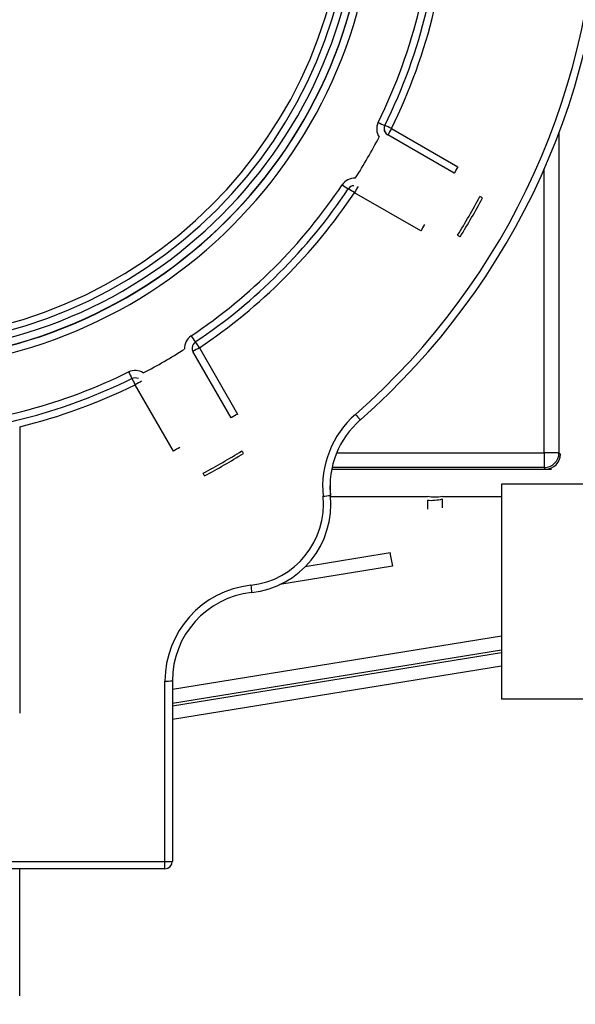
# Model space of a CAD drawing. Header units: inches. Extents: x 113 to 184, y 91 to 194.
# Tile 6 of 20: x 151 to 160, y 91 to 108. Entities that reach past the tile are written whole.
import ezdxf

# ---------------------------------------------------------------- set-up
doc = ezdxf.new("R2010")
doc.units = ezdxf.units.IN
doc.header["$MEASUREMENT"] = 0
doc.layers.add('N0', color=255, linetype='Continuous')

msp = doc.modelspace()

# ---------------------------------------------------------------- linework, layer by layer
at = {"layer": 'N0', "color": 255}
for p, q in [((157.013, 105.967), (158.136, 105.319)), ((159.849, 105.892), (159.849, 100.476)), ((156.95, 105.857), (156.95, 105.852)), ((158.073, 105.209), (156.95, 105.857)), ((159.598, 100.476), (159.598, 105.277)), ((157.508, 104.232), (156.386, 104.88)), ((153.76, 102.254), (154.408, 101.132)), ((153.651, 102.19), (153.651, 102.186)), ((154.299, 101.068), (153.651, 102.19)), ((153.321, 100.504), (152.673, 101.627)), ((150.717, 100.916), (150.717, 96.065)), ((156.087, 100.476), (159.598, 100.476)), ((159.598, 100.476), (159.598, 100.225)), ((159.849, 100.476), (159.598, 100.476)), ((159.849, 100.476), (159.874, 100.45)), ((159.598, 100.225), (156.008, 100.225)), ((159.623, 100.199), (159.598, 100.225)), ((156.002, 100.196), (159.72, 100.196)), ((155.98, 99.767), (155.973, 99.914)), ((165.397, 99.945), (158.876, 99.945)), ((158.876, 99.945), (158.876, 96.306)), ((155.98, 99.767), (155.98, 99.754)), ((155.982, 99.738), (157.624, 99.738)), ((157.874, 99.738), (158.876, 99.738)), ((155.987, 99.606), (155.987, 99.619)), ((157.621, 99.673), (157.621, 99.523)), ((157.872, 99.694), (157.872, 99.544)), ((156.989, 98.779), (155.55, 98.546)), ((157.029, 98.554), (155.123, 98.244)), ((158.876, 97.373), (153.302, 96.466)), ((153.302, 96.235), (158.876, 97.141)), ((153.302, 96.19), (158.876, 97.096)), ((158.876, 96.864), (153.302, 95.958)), ((153.176, 93.556), (153.176, 96.611)), ((153.302, 96.612), (153.302, 93.557)), ((167.534, 96.306), (158.876, 96.306)), ((150.211, 93.556), (153.176, 93.556)), ((153.176, 93.431), (153.176, 93.556)), ((153.176, 93.431), (150.211, 93.431)), ((150.717, 91.279), (150.717, 93.431))]:
    msp.add_line(p, q, dxfattribs=at)
for points in [[(160.117, 106.708, 2.052268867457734e-289, 2.052268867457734e-289, 0.999998), (160.118, 106.171, 2.052268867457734e-289, 2.052268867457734e-289, 0.000055), (160.119, 105.396, 2.052268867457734e-289, 2.052268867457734e-289, 0.000014), (160.12, 104.481, 2.052268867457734e-289, 2.052268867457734e-289, 0.000008), (160.121, 103.671, 2.052268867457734e-289, 2.052268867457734e-289, 0.00002), (160.122, 102.83, 2.052268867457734e-289, 2.052268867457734e-289, 0.000049), (160.123, 101.931, 2.052268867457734e-289, 2.052268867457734e-289, 0.000031), (160.124, 101.177, 2.052268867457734e-289, 2.052268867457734e-289, 0.000054), (160.125, 100.403, 2.052268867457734e-289, 2.052268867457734e-289, 0)], [(156.824, 105.845, 2.052268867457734e-289, 2.052268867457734e-289, 0.010091), (156.836, 105.852, 2.052268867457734e-289, 2.052268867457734e-289, 0.004714), (156.848, 105.858, 2.052268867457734e-289, 2.052268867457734e-289, 0.014798), (156.862, 105.867, 2.052268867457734e-289, 2.052268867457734e-289, 0.013129), (156.874, 105.875, 2.052268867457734e-289, 2.052268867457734e-289, 0.015224), (156.886, 105.884, 2.052268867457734e-289, 2.052268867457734e-289, 0.036489), (156.897, 105.894, 2.052268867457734e-289, 2.052268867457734e-289, -0.552006), (156.9, 105.905, 2.052268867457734e-289, 2.052268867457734e-289, 0)], [(156.9, 105.905, 2.052268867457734e-289, 2.052268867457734e-289, 0.968268), (156.903, 105.9, 2.052268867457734e-289, 2.052268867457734e-289, 0.026762), (156.909, 105.889, 2.052268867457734e-289, 2.052268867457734e-289, 0.026479), (156.915, 105.88, 2.052268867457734e-289, 2.052268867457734e-289, 0.037195), (156.922, 105.871, 2.052268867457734e-289, 2.052268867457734e-289, 0.048235), (156.932, 105.863, 2.052268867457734e-289, 2.052268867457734e-289, 0.018245), (156.941, 105.858, 2.052268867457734e-289, 2.052268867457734e-289, 0.803649), (156.95, 105.852, 2.052268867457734e-289, 2.052268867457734e-289, 0)], [(159.874, 100.45, 2.052268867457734e-289, 2.052268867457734e-289, -0.000035), (159.873, 101.135, 2.052268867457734e-289, 2.052268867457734e-289, -0.000008), (159.872, 101.727, 2.052268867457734e-289, 2.052268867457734e-289, -0.000033), (159.871, 102.518, 2.052268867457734e-289, 2.052268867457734e-289, -0.000024), (159.87, 103.218, 2.052268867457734e-289, 2.052268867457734e-289, -0.000021), (159.869, 103.925, 2.052268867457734e-289, 2.052268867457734e-289, -0.000034), (159.869, 104.671, 2.052268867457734e-289, 2.052268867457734e-289, -0.000029), (159.868, 105.339, 2.052268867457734e-289, 2.052268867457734e-289, -0.999728), (159.867, 105.957, 2.052268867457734e-289, 2.052268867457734e-289, 0)], [(156.824, 105.845, 2.052268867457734e-289, 2.052268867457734e-289, 0.038875), (156.821, 105.842, 2.052268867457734e-289, 2.052268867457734e-289, -0.011868), (156.817, 105.84, 2.052268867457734e-289, 2.052268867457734e-289, 0.038501), (156.813, 105.837, 2.052268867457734e-289, 2.052268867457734e-289, 0.070506), (156.809, 105.834, 2.052268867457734e-289, 2.052268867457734e-289, 0.039721), (156.807, 105.83, 2.052268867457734e-289, 2.052268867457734e-289, -0.002558), (156.805, 105.826, 2.052268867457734e-289, 2.052268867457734e-289, 0.08203), (156.803, 105.822, 2.052268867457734e-289, 2.052268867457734e-289, 0)], [(156.932, 105.719, 2.052268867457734e-289, 2.052268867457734e-289, -0.837654), (156.908, 105.734, 2.052268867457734e-289, 2.052268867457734e-289, -0.036202), (156.887, 105.748, 2.052268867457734e-289, 2.052268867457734e-289, -0.039086), (156.871, 105.762, 2.052268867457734e-289, 2.052268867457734e-289, -0.025566), (156.858, 105.778, 2.052268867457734e-289, 2.052268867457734e-289, -0.023786), (156.847, 105.793, 2.052268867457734e-289, 2.052268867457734e-289, -0.042268), (156.834, 105.819, 2.052268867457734e-289, 2.052268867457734e-289, -0.948432), (156.824, 105.845, 2.052268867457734e-289, 2.052268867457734e-289, 0)], [(156.932, 105.719, 2.052268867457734e-289, 2.052268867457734e-289, 0), (156.943, 105.741, 2.052268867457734e-289, 2.052268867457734e-289, 0), (156.952, 105.762, 2.052268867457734e-289, 2.052268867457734e-289, 0), (156.959, 105.783, 2.052268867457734e-289, 2.052268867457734e-289, 0), (156.963, 105.803, 2.052268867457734e-289, 2.052268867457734e-289, 0), (156.964, 105.82, 2.052268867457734e-289, 2.052268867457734e-289, 0), (156.962, 105.834, 2.052268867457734e-289, 2.052268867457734e-289, 0), (156.957, 105.845, 2.052268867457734e-289, 2.052268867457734e-289, 0), (156.95, 105.852, 2.052268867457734e-289, 2.052268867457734e-289, 0)], [(158.51, 104.815, 2.052268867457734e-289, 2.052268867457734e-289, -0.999998), (158.363, 104.899, 2.052268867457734e-289, 2.052268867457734e-289, -0.000002), (158.103, 105.048, 2.052268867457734e-289, 2.052268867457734e-289, -0.000002), (157.878, 105.177, 2.052268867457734e-289, 2.052268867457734e-289, -0.000005), (157.634, 105.317, 2.052268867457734e-289, 2.052268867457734e-289, -0.000006), (157.373, 105.466, 2.052268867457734e-289, 2.052268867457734e-289, -0.000002), (157.157, 105.59, 2.052268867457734e-289, 2.052268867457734e-289, -0.000043), (156.932, 105.719, 2.052268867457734e-289, 2.052268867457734e-289, 0)], [(156.95, 105.852, 2.052268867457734e-289, 2.052268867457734e-289, 0), (157.095, 105.769, 2.052268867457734e-289, 2.052268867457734e-289, 0), (157.265, 105.672, 2.052268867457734e-289, 2.052268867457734e-289, 0), (157.435, 105.574, 2.052268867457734e-289, 2.052268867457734e-289, 0), (157.588, 105.487, 2.052268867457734e-289, 2.052268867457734e-289, 0), (157.758, 105.389, 2.052268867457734e-289, 2.052268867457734e-289, 0), (157.928, 105.292, 2.052268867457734e-289, 2.052268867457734e-289, 0), (158.073, 105.209, 2.052268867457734e-289, 2.052268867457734e-289, 0)], [(158.51, 104.815, 2.052268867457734e-289, 2.052268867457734e-289, 0.423091), (158.503, 104.868, 2.052268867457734e-289, 2.052268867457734e-289, 0.056989), (158.456, 104.931, 2.052268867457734e-289, 2.052268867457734e-289, 0.035156), (158.392, 104.992, 2.052268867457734e-289, 2.052268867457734e-289, 0.011821), (158.313, 105.054, 2.052268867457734e-289, 2.052268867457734e-289, 0.01283), (158.233, 105.112, 2.052268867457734e-289, 2.052268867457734e-289, 0.020906), (158.149, 105.164, 2.052268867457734e-289, 2.052268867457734e-289, 0.002995), (158.073, 105.209, 2.052268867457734e-289, 2.052268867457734e-289, 0)], [(158.136, 105.319, 2.052268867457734e-289, 2.052268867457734e-289, -0.022345), (158.224, 105.266, 2.052268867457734e-289, 2.052268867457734e-289, -0.040817), (158.325, 105.196, 2.052268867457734e-289, 2.052268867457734e-289, -0.025976), (158.409, 105.119, 2.052268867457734e-289, 2.052268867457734e-289, -0.027814), (158.485, 105.034, 2.052268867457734e-289, 2.052268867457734e-289, -0.060186), (158.548, 104.934, 2.052268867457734e-289, 2.052268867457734e-289, -0.10269), (158.571, 104.846, 2.052268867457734e-289, 2.052268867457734e-289, -0.064184), (158.554, 104.791, 2.052268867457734e-289, 2.052268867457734e-289, 0)], [(156.377, 104.999, 2.052268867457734e-289, 2.052268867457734e-289, -0.527705), (156.384, 105.007, 2.052268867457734e-289, 2.052268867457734e-289, 0.035719), (156.388, 105.021, 2.052268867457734e-289, 2.052268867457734e-289, 0.014805), (156.389, 105.036, 2.052268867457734e-289, 2.052268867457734e-289, 0.012807), (156.39, 105.05, 2.052268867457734e-289, 2.052268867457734e-289, 0.013931), (156.391, 105.066, 2.052268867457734e-289, 2.052268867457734e-289, 0.004199), (156.39, 105.079, 2.052268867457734e-289, 2.052268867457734e-289, 0.009501), (156.39, 105.094, 2.052268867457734e-289, 2.052268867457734e-289, 0)], [(156.399, 105.123, 2.052268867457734e-289, 2.052268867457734e-289, 0.037108), (156.397, 105.12, 2.052268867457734e-289, 2.052268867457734e-289, -0.013987), (156.395, 105.116, 2.052268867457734e-289, 2.052268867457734e-289, 0.03429), (156.392, 105.112, 2.052268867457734e-289, 2.052268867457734e-289, 0.07061), (156.391, 105.107, 2.052268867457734e-289, 2.052268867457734e-289, 0.0454), (156.39, 105.102, 2.052268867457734e-289, 2.052268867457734e-289, 0.000428), (156.39, 105.098, 2.052268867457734e-289, 2.052268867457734e-289, 0.095525), (156.39, 105.094, 2.052268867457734e-289, 2.052268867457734e-289, 0)], [(156.39, 105.094, 2.052268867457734e-289, 2.052268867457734e-289, -0.103119), (156.421, 105.096, 2.052268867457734e-289, 2.052268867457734e-289, -0.012433), (156.441, 105.1, 2.052268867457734e-289, 2.052268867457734e-289, -0.045383), (156.465, 105.101, 2.052268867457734e-289, 2.052268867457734e-289, -0.071859), (156.488, 105.096, 2.052268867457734e-289, 2.052268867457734e-289, -0.041792), (156.508, 105.087, 2.052268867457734e-289, 2.052268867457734e-289, -0.007902), (156.524, 105.077, 2.052268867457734e-289, 2.052268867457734e-289, -0.022399), (156.554, 105.064, 2.052268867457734e-289, 2.052268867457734e-289, 0)], [(156.448, 104.983, 2.052268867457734e-289, 2.052268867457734e-289, 0), (156.458, 104.98, 2.052268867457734e-289, 2.052268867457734e-289, 0), (156.469, 104.981, 2.052268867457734e-289, 2.052268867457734e-289, 0), (156.483, 104.986, 2.052268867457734e-289, 2.052268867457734e-289, 0), (156.497, 104.996, 2.052268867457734e-289, 2.052268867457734e-289, 0), (156.512, 105.009, 2.052268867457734e-289, 2.052268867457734e-289, 0), (156.526, 105.025, 2.052268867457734e-289, 2.052268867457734e-289, 0), (156.541, 105.043, 2.052268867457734e-289, 2.052268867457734e-289, 0), (156.554, 105.064, 2.052268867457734e-289, 2.052268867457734e-289, 0)], [(156.554, 105.064, 2.052268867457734e-289, 2.052268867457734e-289, -0.999998), (156.706, 104.976, 2.052268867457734e-289, 2.052268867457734e-289, -0.000002), (156.966, 104.827, 2.052268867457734e-289, 2.052268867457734e-289, -0.000002), (157.19, 104.699, 2.052268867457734e-289, 2.052268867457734e-289, -0.000004), (157.432, 104.561, 2.052268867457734e-289, 2.052268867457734e-289, -0.000005), (157.692, 104.411, 2.052268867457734e-289, 2.052268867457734e-289, -0.000002), (157.91, 104.287, 2.052268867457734e-289, 2.052268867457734e-289, -0.000278), (158.132, 104.16, 2.052268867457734e-289, 2.052268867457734e-289, 0)], [(156.448, 104.983, 2.052268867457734e-289, 2.052268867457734e-289, 0.028176), (156.44, 104.986, 2.052268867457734e-289, 2.052268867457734e-289, -0.025195), (156.43, 104.992, 2.052268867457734e-289, 2.052268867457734e-289, 0.036292), (156.42, 104.997, 2.052268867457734e-289, 2.052268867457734e-289, 0.071846), (156.408, 105, 2.052268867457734e-289, 2.052268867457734e-289, 0.041902), (156.397, 105, 2.052268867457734e-289, 2.052268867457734e-289, 0.007611), (156.387, 104.999, 2.052268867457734e-289, 2.052268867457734e-289, 0.763268), (156.377, 104.999, 2.052268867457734e-289, 2.052268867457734e-289, 0)], [(157.571, 104.34, 2.052268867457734e-289, 2.052268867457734e-289, 0), (157.427, 104.422, 2.052268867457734e-289, 2.052268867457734e-289, 0), (157.256, 104.52, 2.052268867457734e-289, 2.052268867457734e-289, 0), (157.086, 104.617, 2.052268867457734e-289, 2.052268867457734e-289, 0), (156.933, 104.705, 2.052268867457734e-289, 2.052268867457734e-289, 0), (156.763, 104.802, 2.052268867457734e-289, 2.052268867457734e-289, 0), (156.593, 104.9, 2.052268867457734e-289, 2.052268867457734e-289, 0), (156.448, 104.983, 2.052268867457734e-289, 2.052268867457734e-289, 0)], [(158.175, 104.133, 2.052268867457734e-289, 2.052268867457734e-289, 0.811945), (158.13, 104.09, 2.052268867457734e-289, 2.052268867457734e-289, -0.10154), (158.032, 104.064, 2.052268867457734e-289, 2.052268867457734e-289, -0.050507), (157.937, 104.07, 2.052268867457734e-289, 2.052268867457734e-289, -0.026524), (157.825, 104.092, 2.052268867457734e-289, 2.052268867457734e-289, -0.026478), (157.717, 104.126, 2.052268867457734e-289, 2.052268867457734e-289, -0.039534), (157.606, 104.178, 2.052268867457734e-289, 2.052268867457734e-289, -0.021434), (157.508, 104.232, 2.052268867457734e-289, 2.052268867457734e-289, 0)], [(157.571, 104.34, 2.052268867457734e-289, 2.052268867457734e-289, 0.01105), (157.646, 104.297, 2.052268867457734e-289, 2.052268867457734e-289, 0.017735), (157.733, 104.251, 2.052268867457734e-289, 2.052268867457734e-289, 0.015377), (157.818, 104.213, 2.052268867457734e-289, 2.052268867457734e-289, 0.014573), (157.909, 104.178, 2.052268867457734e-289, 2.052268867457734e-289, 0.017214), (157.995, 104.151, 2.052268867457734e-289, 2.052268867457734e-289, 0.06274), (158.067, 104.14, 2.052268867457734e-289, 2.052268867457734e-289, 0.19799), (158.132, 104.16, 2.052268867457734e-289, 2.052268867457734e-289, 0)], [(153.539, 102.242, 2.052268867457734e-289, 2.052268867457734e-289, 0.038885), (153.535, 102.242, 2.052268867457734e-289, 2.052268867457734e-289, -0.011831), (153.53, 102.242, 2.052268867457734e-289, 2.052268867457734e-289, 0.038566), (153.525, 102.241, 2.052268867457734e-289, 2.052268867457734e-289, 0.070469), (153.52, 102.24, 2.052268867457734e-289, 2.052268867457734e-289, 0.039615), (153.516, 102.238, 2.052268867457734e-289, 2.052268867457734e-289, -0.002598), (153.513, 102.235, 2.052268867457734e-289, 2.052268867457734e-289, 0.08187), (153.509, 102.233, 2.052268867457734e-289, 2.052268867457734e-289, 0)], [(153.569, 102.079, 2.052268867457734e-289, 2.052268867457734e-289, -0.838587), (153.555, 102.105, 2.052268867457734e-289, 2.052268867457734e-289, -0.045723), (153.543, 102.132, 2.052268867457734e-289, 2.052268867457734e-289, -0.036532), (153.537, 102.153, 2.052268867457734e-289, 2.052268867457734e-289, -0.026367), (153.534, 102.174, 2.052268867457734e-289, 2.052268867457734e-289, -0.028847), (153.533, 102.195, 2.052268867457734e-289, 2.052268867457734e-289, -0.034509), (153.535, 102.22, 2.052268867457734e-289, 2.052268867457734e-289, -0.937592), (153.539, 102.242, 2.052268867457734e-289, 2.052268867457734e-289, 0)], [(153.634, 102.257, 2.052268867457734e-289, 2.052268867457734e-289, 0.549986), (153.627, 102.249, 2.052268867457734e-289, 2.052268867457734e-289, -0.03712), (153.612, 102.245, 2.052268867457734e-289, 2.052268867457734e-289, -0.015718), (153.597, 102.243, 2.052268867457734e-289, 2.052268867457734e-289, -0.013347), (153.582, 102.242, 2.052268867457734e-289, 2.052268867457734e-289, -0.014816), (153.566, 102.242, 2.052268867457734e-289, 2.052268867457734e-289, -0.004671), (153.553, 102.242, 2.052268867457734e-289, 2.052268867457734e-289, -0.01), (153.539, 102.242, 2.052268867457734e-289, 2.052268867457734e-289, 0)], [(153.634, 102.257, 2.052268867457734e-289, 2.052268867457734e-289, 0.968305), (153.634, 102.25, 2.052268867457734e-289, 2.052268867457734e-289, 0.026639), (153.633, 102.238, 2.052268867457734e-289, 2.052268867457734e-289, 0.026475), (153.634, 102.227, 2.052268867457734e-289, 2.052268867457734e-289, 0.037169), (153.636, 102.216, 2.052268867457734e-289, 2.052268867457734e-289, 0.048353), (153.641, 102.204, 2.052268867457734e-289, 2.052268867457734e-289, 0.018352), (153.646, 102.195, 2.052268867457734e-289, 2.052268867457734e-289, 0.80338), (153.651, 102.186, 2.052268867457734e-289, 2.052268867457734e-289, 0)], [(153.569, 102.079, 2.052268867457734e-289, 2.052268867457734e-289, 0), (153.589, 102.092, 2.052268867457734e-289, 2.052268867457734e-289, 0), (153.608, 102.107, 2.052268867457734e-289, 2.052268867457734e-289, 0), (153.624, 102.121, 2.052268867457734e-289, 2.052268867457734e-289, 0), (153.637, 102.136, 2.052268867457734e-289, 2.052268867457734e-289, 0), (153.647, 102.151, 2.052268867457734e-289, 2.052268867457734e-289, 0), (153.652, 102.164, 2.052268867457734e-289, 2.052268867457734e-289, 0), (153.654, 102.176, 2.052268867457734e-289, 2.052268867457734e-289, 0), (153.651, 102.186, 2.052268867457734e-289, 2.052268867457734e-289, 0)], [(154.48, 100.508, 2.052268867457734e-289, 2.052268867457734e-289, -0.999998), (154.395, 100.654, 2.052268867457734e-289, 2.052268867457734e-289, -0.000001), (154.245, 100.913, 2.052268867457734e-289, 2.052268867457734e-289, -0.000002), (154.115, 101.137, 2.052268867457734e-289, 2.052268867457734e-289, -0.000005), (153.974, 101.38, 2.052268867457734e-289, 2.052268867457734e-289, -0.000006), (153.824, 101.64, 2.052268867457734e-289, 2.052268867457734e-289, -0.000002), (153.699, 101.855, 2.052268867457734e-289, 2.052268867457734e-289, -0.000044), (153.569, 102.079, 2.052268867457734e-289, 2.052268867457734e-289, 0)], [(153.651, 102.186, 2.052268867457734e-289, 2.052268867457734e-289, 0), (153.734, 102.042, 2.052268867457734e-289, 2.052268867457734e-289, 0), (153.833, 101.872, 2.052268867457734e-289, 2.052268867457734e-289, 0), (153.931, 101.703, 2.052268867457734e-289, 2.052268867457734e-289, 0), (154.019, 101.55, 2.052268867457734e-289, 2.052268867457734e-289, 0), (154.117, 101.381, 2.052268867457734e-289, 2.052268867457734e-289, 0), (154.216, 101.212, 2.052268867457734e-289, 2.052268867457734e-289, 0), (154.299, 101.068, 2.052268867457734e-289, 2.052268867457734e-289, 0)], [(152.787, 101.808, 2.052268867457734e-289, 2.052268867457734e-289, -0.009847), (152.78, 101.796, 2.052268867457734e-289, 2.052268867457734e-289, -0.004388), (152.774, 101.784, 2.052268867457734e-289, 2.052268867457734e-289, -0.014377), (152.766, 101.771, 2.052268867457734e-289, 2.052268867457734e-289, -0.013135), (152.757, 101.759, 2.052268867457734e-289, 2.052268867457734e-289, -0.015261), (152.749, 101.747, 2.052268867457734e-289, 2.052268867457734e-289, -0.036781), (152.738, 101.736, 2.052268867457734e-289, 2.052268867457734e-289, 0.527597), (152.728, 101.733, 2.052268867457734e-289, 2.052268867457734e-289, 0)], [(152.782, 101.684, 2.052268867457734e-289, 2.052268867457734e-289, 0.028269), (152.776, 101.691, 2.052268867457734e-289, 2.052268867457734e-289, -0.025281), (152.77, 101.701, 2.052268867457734e-289, 2.052268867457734e-289, 0.036391), (152.764, 101.71, 2.052268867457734e-289, 2.052268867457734e-289, 0.072122), (152.756, 101.718, 2.052268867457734e-289, 2.052268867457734e-289, 0.042084), (152.746, 101.724, 2.052268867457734e-289, 2.052268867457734e-289, 0.007646), (152.737, 101.728, 2.052268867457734e-289, 2.052268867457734e-289, 0.76238), (152.728, 101.733, 2.052268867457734e-289, 2.052268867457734e-289, 0)], [(152.81, 101.829, 2.052268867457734e-289, 2.052268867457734e-289, 0.037064), (152.807, 101.827, 2.052268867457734e-289, 2.052268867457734e-289, -0.013959), (152.802, 101.825, 2.052268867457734e-289, 2.052268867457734e-289, 0.034265), (152.798, 101.823, 2.052268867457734e-289, 2.052268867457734e-289, 0.0705), (152.795, 101.82, 2.052268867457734e-289, 2.052268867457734e-289, 0.045295), (152.792, 101.816, 2.052268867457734e-289, 2.052268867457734e-289, 0.000411), (152.79, 101.812, 2.052268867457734e-289, 2.052268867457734e-289, 0.095388), (152.787, 101.808, 2.052268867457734e-289, 2.052268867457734e-289, 0)], [(152.787, 101.808, 2.052268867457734e-289, 2.052268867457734e-289, -0.103095), (152.815, 101.795, 2.052268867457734e-289, 2.052268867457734e-289, -0.012718), (152.835, 101.788, 2.052268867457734e-289, 2.052268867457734e-289, -0.044773), (152.855, 101.778, 2.052268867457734e-289, 2.052268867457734e-289, -0.071557), (152.873, 101.762, 2.052268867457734e-289, 2.052268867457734e-289, -0.042315), (152.885, 101.744, 2.052268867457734e-289, 2.052268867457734e-289, -0.008782), (152.895, 101.728, 2.052268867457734e-289, 2.052268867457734e-289, -0.0221), (152.914, 101.701, 2.052268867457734e-289, 2.052268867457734e-289, 0)], [(152.914, 101.701, 2.052268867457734e-289, 2.052268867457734e-289, -0.999997), (153.002, 101.549, 2.052268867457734e-289, 2.052268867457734e-289, -0.000002), (153.152, 101.29, 2.052268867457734e-289, 2.052268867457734e-289, -0.000003), (153.281, 101.068, 2.052268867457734e-289, 2.052268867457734e-289, -0.000004), (153.421, 100.826, 2.052268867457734e-289, 2.052268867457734e-289, -0.000005), (153.571, 100.567, 2.052268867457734e-289, 2.052268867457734e-289, -0.000002), (153.697, 100.351, 2.052268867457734e-289, 2.052268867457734e-289, -0.00026), (153.825, 100.13, 2.052268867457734e-289, 2.052268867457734e-289, 0)], [(152.782, 101.684, 2.052268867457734e-289, 2.052268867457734e-289, 0), (152.788, 101.676, 2.052268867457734e-289, 2.052268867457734e-289, 0), (152.799, 101.671, 2.052268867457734e-289, 2.052268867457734e-289, 0), (152.813, 101.669, 2.052268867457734e-289, 2.052268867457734e-289, 0), (152.83, 101.67, 2.052268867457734e-289, 2.052268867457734e-289, 0), (152.85, 101.674, 2.052268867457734e-289, 2.052268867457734e-289, 0), (152.871, 101.681, 2.052268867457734e-289, 2.052268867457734e-289, 0), (152.892, 101.69, 2.052268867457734e-289, 2.052268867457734e-289, 0), (152.914, 101.701, 2.052268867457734e-289, 2.052268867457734e-289, 0)], [(153.43, 100.566, 2.052268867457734e-289, 2.052268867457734e-289, 0), (153.346, 100.71, 2.052268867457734e-289, 2.052268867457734e-289, 0), (153.248, 100.879, 2.052268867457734e-289, 2.052268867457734e-289, 0), (153.15, 101.048, 2.052268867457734e-289, 2.052268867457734e-289, 0), (153.061, 101.201, 2.052268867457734e-289, 2.052268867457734e-289, 0), (152.963, 101.37, 2.052268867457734e-289, 2.052268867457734e-289, 0), (152.865, 101.54, 2.052268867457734e-289, 2.052268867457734e-289, 0), (152.782, 101.684, 2.052268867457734e-289, 2.052268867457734e-289, 0)], [(154.48, 100.508, 2.052268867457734e-289, 2.052268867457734e-289, 0.406574), (154.5, 100.551, 2.052268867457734e-289, 2.052268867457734e-289, 0.062605), (154.495, 100.62, 2.052268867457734e-289, 2.052268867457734e-289, 0.040492), (154.471, 100.708, 2.052268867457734e-289, 2.052268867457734e-289, 0.013902), (154.433, 100.804, 2.052268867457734e-289, 2.052268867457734e-289, 0.012381), (154.392, 100.897, 2.052268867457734e-289, 2.052268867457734e-289, 0.022041), (154.344, 100.989, 2.052268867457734e-289, 2.052268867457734e-289, 0.003267), (154.299, 101.068, 2.052268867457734e-289, 2.052268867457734e-289, 0)], [(154.408, 101.132, 2.052268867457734e-289, 2.052268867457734e-289, -0.023936), (154.462, 101.035, 2.052268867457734e-289, 2.052268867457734e-289, -0.041295), (154.513, 100.924, 2.052268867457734e-289, 2.052268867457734e-289, -0.025569), (154.547, 100.814, 2.052268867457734e-289, 2.052268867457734e-289, -0.028909), (154.569, 100.701, 2.052268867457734e-289, 2.052268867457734e-289, -0.068343), (154.571, 100.578, 2.052268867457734e-289, 2.052268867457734e-289, -0.088611), (154.549, 100.507, 2.052268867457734e-289, 2.052268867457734e-289, -0.06633), (154.507, 100.465, 2.052268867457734e-289, 2.052268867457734e-289, 0)], [(153.43, 100.566, 2.052268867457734e-289, 2.052268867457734e-289, 0.011208), (153.474, 100.491, 2.052268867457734e-289, 2.052268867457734e-289, 0.018376), (153.527, 100.405, 2.052268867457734e-289, 2.052268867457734e-289, 0.015335), (153.583, 100.329, 2.052268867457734e-289, 2.052268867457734e-289, 0.014711), (153.645, 100.253, 2.052268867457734e-289, 2.052268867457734e-289, 0.018104), (153.705, 100.188, 2.052268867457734e-289, 2.052268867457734e-289, 0.061286), (153.759, 100.145, 2.052268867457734e-289, 2.052268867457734e-289, 0.198485), (153.825, 100.13, 2.052268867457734e-289, 2.052268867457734e-289, 0)], [(153.849, 100.086, 2.052268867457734e-289, 2.052268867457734e-289, 0.839623), (153.798, 100.07, 2.052268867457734e-289, 2.052268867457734e-289, -0.10843), (153.699, 100.093, 2.052268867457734e-289, 2.052268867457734e-289, -0.064637), (153.598, 100.16, 2.052268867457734e-289, 2.052268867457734e-289, -0.025594), (153.515, 100.236, 2.052268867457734e-289, 2.052268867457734e-289, -0.026796), (153.44, 100.318, 2.052268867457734e-289, 2.052268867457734e-289, -0.037404), (153.374, 100.415, 2.052268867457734e-289, 2.052268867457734e-289, -0.019871), (153.321, 100.504, 2.052268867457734e-289, 2.052268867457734e-289, 0)], [(159.721, 100.196, 2.052268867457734e-289, 2.052268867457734e-289, 0.081436), (159.768, 100.203, 2.052268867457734e-289, 2.052268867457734e-289, 0.065449), (159.811, 100.223, 2.052268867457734e-289, 2.052268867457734e-289, 0.057977), (159.848, 100.252, 2.052268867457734e-289, 2.052268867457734e-289, 0.04497), (159.878, 100.287, 2.052268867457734e-289, 2.052268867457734e-289, 0.057147), (159.901, 100.331, 2.052268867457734e-289, 2.052268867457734e-289, 0.034185), (159.915, 100.374, 2.052268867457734e-289, 2.052268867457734e-289, 0.036036), (159.923, 100.421, 2.052268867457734e-289, 2.052268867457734e-289, 0)], [(159.923, 100.421, 2.052268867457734e-289, 2.052268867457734e-289, -0.012558), (159.915, 100.423, 2.052268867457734e-289, 2.052268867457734e-289, -0.020755), (159.907, 100.426, 2.052268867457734e-289, 2.052268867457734e-289, -0.003874), (159.899, 100.429, 2.052268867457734e-289, 2.052268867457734e-289, -0.039106), (159.891, 100.432, 2.052268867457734e-289, 2.052268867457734e-289, -0.002568), (159.884, 100.437, 2.052268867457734e-289, 2.052268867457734e-289, -0.080519), (159.878, 100.442, 2.052268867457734e-289, 2.052268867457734e-289, -0.278362), (159.874, 100.45, 2.052268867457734e-289, 2.052268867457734e-289, 0)], [(160.125, 100.403, 2.052268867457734e-289, 2.052268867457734e-289, -0.008432), (160.096, 100.403, 2.052268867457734e-289, 2.052268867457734e-289, -0.005119), (160.068, 100.404, 2.052268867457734e-289, 2.052268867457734e-289, -0.006041), (160.038, 100.405, 2.052268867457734e-289, 2.052268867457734e-289, -0.006279), (160.008, 100.408, 2.052268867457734e-289, 2.052268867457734e-289, -0.006598), (159.98, 100.411, 2.052268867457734e-289, 2.052268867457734e-289, -0.013904), (159.951, 100.415, 2.052268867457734e-289, 2.052268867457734e-289, -0.024428), (159.923, 100.421, 2.052268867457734e-289, 2.052268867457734e-289, 0)], [(157.624, 99.738, 2.052268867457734e-289, 2.052268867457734e-289, -0.094287), (157.664, 99.863, 2.052268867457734e-289, 2.052268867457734e-289, -0.075575), (157.744, 99.971, 2.052268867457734e-289, 2.052268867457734e-289, -0.049906), (157.849, 100.056, 2.052268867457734e-289, 2.052268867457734e-289, -0.04972), (157.976, 100.124, 2.052268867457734e-289, 2.052268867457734e-289, -0.040633), (158.111, 100.166, 2.052268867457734e-289, 2.052268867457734e-289, -0.029675), (158.242, 100.189, 2.052268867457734e-289, 2.052268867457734e-289, -0.025328), (158.374, 100.196, 2.052268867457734e-289, 2.052268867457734e-289, 0)], [(158.374, 100.196, 2.052268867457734e-289, 2.052268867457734e-289, 0.052333), (158.268, 100.185, 2.052268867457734e-289, 2.052268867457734e-289, 0.056513), (158.156, 100.149, 2.052268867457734e-289, 2.052268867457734e-289, 0.06188), (158.067, 100.095, 2.052268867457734e-289, 2.052268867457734e-289, 0.044099), (157.999, 100.029, 2.052268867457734e-289, 2.052268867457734e-289, 0.052291), (157.936, 99.942, 2.052268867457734e-289, 2.052268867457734e-289, 0.05737), (157.894, 99.843, 2.052268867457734e-289, 2.052268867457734e-289, 0.044194), (157.874, 99.738, 2.052268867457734e-289, 2.052268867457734e-289, 0)], [(158.625, 100.196, 2.052268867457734e-289, 2.052268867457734e-289, -0.138435), (158.686, 100.193, 2.052268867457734e-289, 2.052268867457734e-289, -0.09841), (158.761, 100.16, 2.052268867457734e-289, 2.052268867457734e-289, -0.063926), (158.813, 100.117, 2.052268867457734e-289, 2.052268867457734e-289, -0.048761), (158.847, 100.073, 2.052268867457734e-289, 2.052268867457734e-289, -0.062363), (158.868, 100.03, 2.052268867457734e-289, 2.052268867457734e-289, -0.075501), (158.873, 99.99, 2.052268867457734e-289, 2.052268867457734e-289, -0.068867), (158.876, 99.945, 2.052268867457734e-289, 2.052268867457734e-289, 0)], [(159.721, 100.196, 2.052268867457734e-289, 2.052268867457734e-289, -0.00048), (159.707, 100.196, 2.052268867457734e-289, 2.052268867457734e-289, -0.000399), (159.693, 100.197, 2.052268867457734e-289, 2.052268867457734e-289, -0.000427), (159.68, 100.197, 2.052268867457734e-289, 2.052268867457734e-289, -0.000802), (159.665, 100.197, 2.052268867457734e-289, 2.052268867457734e-289, -0.00134), (159.651, 100.197, 2.052268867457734e-289, 2.052268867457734e-289, -0.002846), (159.637, 100.198, 2.052268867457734e-289, 2.052268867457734e-289, -0.112672), (159.623, 100.199, 2.052268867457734e-289, 2.052268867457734e-289, 0)], [(159.72, 100.196, 2.052268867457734e-289, 2.052268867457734e-289, -0.000266), (159.72, 100.196, 2.052268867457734e-289, 2.052268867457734e-289, -0.00015), (159.72, 100.196, 2.052268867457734e-289, 2.052268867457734e-289, 0.00026), (159.721, 100.196, 2.052268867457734e-289, 2.052268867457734e-289, 0.000612), (159.721, 100.196, 2.052268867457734e-289, 2.052268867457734e-289, 0.000568), (159.721, 100.196, 2.052268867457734e-289, 2.052268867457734e-289, 0.000059), (159.721, 100.196, 2.052268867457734e-289, 2.052268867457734e-289, -0.000652), (159.721, 100.196, 2.052268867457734e-289, 2.052268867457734e-289, 0)], [(159.72, 100.196, 2.052268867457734e-289, 2.052268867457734e-289, 0), (159.777, 100.196, 2.052268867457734e-289, 2.052268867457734e-289, 0), (159.835, 100.196, 2.052268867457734e-289, 2.052268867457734e-289, 0), (159.892, 100.196, 2.052268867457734e-289, 2.052268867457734e-289, 0), (159.951, 100.196, 2.052268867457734e-289, 2.052268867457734e-289, 0), (160.012, 100.196, 2.052268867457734e-289, 2.052268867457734e-289, 0), (160.067, 100.196, 2.052268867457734e-289, 2.052268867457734e-289, 0), (160.125, 100.196, 2.052268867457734e-289, 2.052268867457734e-289, 0)], [(155.987, 99.619, 2.052268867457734e-289, 2.052268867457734e-289, 0), (155.987, 99.62, 2.052268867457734e-289, 2.052268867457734e-289, 0), (155.98, 99.767, 2.052268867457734e-289, 2.052268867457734e-289, 0)], [(157.624, 99.738, 2.052268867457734e-289, 2.052268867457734e-289, 0.00646), (157.623, 99.729, 2.052268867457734e-289, 2.052268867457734e-289, 0.006944), (157.622, 99.72, 2.052268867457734e-289, 2.052268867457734e-289, 0.004195), (157.622, 99.71, 2.052268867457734e-289, 2.052268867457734e-289, 0.002486), (157.621, 99.7, 2.052268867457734e-289, 2.052268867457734e-289, 0.004195), (157.621, 99.69, 2.052268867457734e-289, 2.052268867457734e-289, 0.006944), (157.621, 99.681, 2.052268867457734e-289, 2.052268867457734e-289, 0.00646), (157.621, 99.673, 2.052268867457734e-289, 2.052268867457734e-289, 0)], [(157.872, 99.694, 2.052268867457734e-289, 2.052268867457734e-289, -0.00646), (157.872, 99.7, 2.052268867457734e-289, 2.052268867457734e-289, -0.006944), (157.872, 99.706, 2.052268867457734e-289, 2.052268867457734e-289, -0.004195), (157.872, 99.713, 2.052268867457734e-289, 2.052268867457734e-289, -0.002486), (157.872, 99.72, 2.052268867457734e-289, 2.052268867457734e-289, -0.004195), (157.873, 99.726, 2.052268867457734e-289, 2.052268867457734e-289, -0.006944), (157.873, 99.732, 2.052268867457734e-289, 2.052268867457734e-289, -0.00646), (157.874, 99.738, 2.052268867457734e-289, 2.052268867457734e-289, 0)], [(157.029, 98.554, 2.052268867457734e-289, 2.052268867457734e-289, 0.070589), (157.245, 98.613, 2.052268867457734e-289, 2.052268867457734e-289, 0.042264), (157.407, 98.696, 2.052268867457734e-289, 2.052268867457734e-289, 0.044719), (157.56, 98.814, 2.052268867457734e-289, 2.052268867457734e-289, 0.056407), (157.687, 98.958, 2.052268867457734e-289, 2.052268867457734e-289, 0.058386), (157.78, 99.118, 2.052268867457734e-289, 2.052268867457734e-289, 0.058482), (157.846, 99.313, 2.052268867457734e-289, 2.052268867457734e-289, 0.070514), (157.872, 99.544, 2.052268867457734e-289, 2.052268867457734e-289, 0)], [(157.872, 99.544, 2.052268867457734e-289, 2.052268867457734e-289, -0.346041), (157.84, 99.533, 2.052268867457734e-289, 2.052268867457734e-289, -0.011288), (157.803, 99.529, 2.052268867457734e-289, 2.052268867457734e-289, -0.007103), (157.768, 99.527, 2.052268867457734e-289, 2.052268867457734e-289, -0.003494), (157.731, 99.524, 2.052268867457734e-289, 2.052268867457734e-289, -0.007284), (157.692, 99.523, 2.052268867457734e-289, 2.052268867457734e-289, -0.004842), (157.656, 99.523, 2.052268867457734e-289, 2.052268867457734e-289, 0.000197), (157.621, 99.523, 2.052268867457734e-289, 2.052268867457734e-289, 0)], [(157.621, 99.523, 2.052268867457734e-289, 2.052268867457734e-289, -0.100325), (157.615, 99.384, 2.052268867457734e-289, 2.052268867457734e-289, -0.039309), (157.562, 99.226, 2.052268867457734e-289, 2.052268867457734e-289, -0.081666), (157.498, 99.101, 2.052268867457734e-289, 2.052268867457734e-289, -0.004756), (157.398, 98.983, 2.052268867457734e-289, 2.052268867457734e-289, -0.082105), (157.288, 98.894, 2.052268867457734e-289, 2.052268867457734e-289, -0.02554), (157.144, 98.815, 2.052268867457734e-289, 2.052268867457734e-289, -0.114965), (156.989, 98.779, 2.052268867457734e-289, 2.052268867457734e-289, 0)], [(159.001, 96.181, 2.052268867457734e-289, 2.052268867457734e-289, -0.120538), (158.968, 96.183, 2.052268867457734e-289, 2.052268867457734e-289, -0.107551), (158.942, 96.19, 2.052268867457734e-289, 2.052268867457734e-289, -0.070313), (158.917, 96.208, 2.052268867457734e-289, 2.052268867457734e-289, -0.04776), (158.897, 96.231, 2.052268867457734e-289, 2.052268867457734e-289, -0.050052), (158.884, 96.254, 2.052268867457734e-289, 2.052268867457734e-289, -0.084675), (158.877, 96.278, 2.052268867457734e-289, 2.052268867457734e-289, -0.034928), (158.876, 96.306, 2.052268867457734e-289, 2.052268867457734e-289, 0)], [(159.001, 96.181, 2.052268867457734e-289, 2.052268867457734e-289, 1), (160.044, 96.181, 2.052268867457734e-289, 2.052268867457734e-289, 0), (161.097, 96.181, 2.052268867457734e-289, 2.052268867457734e-289, 0), (162.151, 96.181, 2.052268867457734e-289, 2.052268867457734e-289, 0), (163.205, 96.181, 2.052268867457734e-289, 2.052268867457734e-289, 0), (164.259, 96.181, 2.052268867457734e-289, 2.052268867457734e-289, 0), (165.313, 96.181, 2.052268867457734e-289, 2.052268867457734e-289, 0), (166.365, 96.181, 2.052268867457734e-289, 2.052268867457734e-289, 0), (167.408, 96.181, 2.052268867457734e-289, 2.052268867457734e-289, 0)], [(148.458, 91.136, 2.052268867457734e-289, 2.052268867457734e-289, 0), (148.773, 91.137, 2.052268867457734e-289, 2.052268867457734e-289, 0), (149.067, 91.137, 2.052268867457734e-289, 2.052268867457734e-289, 0), (149.242, 91.138, 2.052268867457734e-289, 2.052268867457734e-289, 0), (149.394, 91.138, 2.052268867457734e-289, 2.052268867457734e-289, 0), (149.521, 91.139, 2.052268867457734e-289, 2.052268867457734e-289, 0), (149.73, 91.14, 2.052268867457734e-289, 2.052268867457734e-289, 0), (149.93, 91.142, 2.052268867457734e-289, 2.052268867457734e-289, 0), (150.115, 91.143, 2.052268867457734e-289, 2.052268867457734e-289, 0), (150.28, 91.145, 2.052268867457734e-289, 2.052268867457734e-289, 0), (150.42, 91.148, 2.052268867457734e-289, 2.052268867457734e-289, 0), (150.533, 91.153, 2.052268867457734e-289, 2.052268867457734e-289, 0), (150.577, 91.156, 2.052268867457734e-289, 2.052268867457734e-289, 0), (150.613, 91.161, 2.052268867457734e-289, 2.052268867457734e-289, 0), (150.643, 91.168, 2.052268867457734e-289, 2.052268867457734e-289, 0), (150.666, 91.179, 2.052268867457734e-289, 2.052268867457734e-289, 0), (150.689, 91.201, 2.052268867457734e-289, 2.052268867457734e-289, 0), (150.709, 91.235, 2.052268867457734e-289, 2.052268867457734e-289, 0), (150.715, 91.256, 2.052268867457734e-289, 2.052268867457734e-289, 0), (150.717, 91.279, 2.052268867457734e-289, 2.052268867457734e-289, 0)]]:
    msp.add_lwpolyline(points, format="xyseb", dxfattribs=at)
for centre, radius, start, end in [((148.458, 110.174), 8.282, 180.0018, 359.9982), ((148.458, 110.18), 8.156, 180.0018, 359.9982), ((148.458, 110.175), 8.156, 180.0018, 359.9982), ((148.458, 110.181), 8.031, 180.0017, 359.9983), ((148.458, 110.174), 7.905, 180.0017, 359.9983), ((148.458, 110.173), 7.788, 180.0017, 359.9983), ((148.459, 110.181), 12.045, 311.2595, 359.9998), ((148.459, 110.182), 12.171, 311.2595, 359.9998), ((148.459, 110.174), 9.285, 333.7713, 359.246), ((148.459, 110.175), 9.41, 333.7713, 359.246), ((148.459, 110.181), 9.536, 333.7713, 359.246), ((157.013, 105.959), 0.251, 153.7711, 213.1184), ((158.562, 109.601), 3.952, 243.317, 245.1293), ((157.013, 105.96), 0.125, 153.7716, 205.9711), ((157.013, 105.966), 0.125, 181.2487, 240.0017), ((154.633, 101.196), 5.332, 63.4823, 64.7996), ((163.394, 102.247), 7.386, 149.7571, 150.7378), ((148.459, 110.174), 9.411, 327.5413, 332.4568), ((164.517, 101.598), 7.386, 149.7571, 150.7378), ((156.386, 104.873), 0.251, 86.8827, 146.226), ((148.459, 110.174), 9.285, 303.7711, 326.2267), ((148.459, 110.175), 9.411, 303.7711, 326.2267), ((148.459, 110.181), 9.536, 303.7711, 326.2267), ((158.561, 108.521), 4.242, 235.8033, 237.4899), ((156.386, 104.874), 0.125, 94.031, 146.2251), ((153.054, 99.945), 5.955, 55.9744, 57.1458), ((163.907, 100.571), 8.668, 149.3716, 150.1878), ((148.459, 110.181), 11.394, 328.0974, 331.9007), ((148.459, 110.181), 11.444, 328.0974, 331.9007), ((151.405, 91.402), 15.178, 61.9004, 62.0901), ((163.578, 100.764), 6.99, 149.2368, 150.2576), ((149.97, 90.954), 15.524, 58.0961, 58.2815), ((153.76, 102.247), 0.251, 123.7707, 183.1167), ((158.872, 105.93), 6.297, 213.4864, 214.6198), ((148.458, 110.174), 9.412, 297.5415, 302.4566), ((153.76, 102.248), 0.125, 123.7702, 175.9695), ((153.76, 102.253), 0.125, 180.0017, 210.0007), ((155.845, 98.579), 4.225, 119.5756, 121.2846), ((145.909, 97.035), 9.427, 33.6194, 34.3488), ((148.458, 110.174), 9.286, 273.772, 296.2269), ((148.458, 110.175), 9.411, 273.772, 296.2269), ((152.673, 101.619), 0.251, 56.8837, 116.2271), ((159.651, 105.302), 7.887, 205.9993, 206.9037), ((152.673, 101.62), 0.125, 64.0331, 116.2248), ((141.915, 96.355), 11.981, 26.1085, 26.6803), ((148.458, 110.182), 9.537, 283.6997, 296.227), ((154.74, 98.11), 4.079, 118.6863, 120.441), ((156.489, 97.465), 4.216, 119.5736, 121.2864), ((157.478, 99.9), 1.631, 131.2595, 185.6294), ((160.418, 104.607), 5.314, 220.922, 222.2662), ((157.478, 99.901), 1.506, 131.2594, 185.6294), ((155.392, 96.98), 4.088, 118.6887, 120.4398), ((148.458, 110.182), 11.395, 298.0976, 301.9005), ((148.459, 110.181), 11.444, 298.0974, 301.9008), ((133.196, 87.2), 25.102, 31.9008, 32.0154), ((159.598, 100.476), 0.251, 270.0056, 359.9947), ((159.623, 100.45), 0.251, 270.0052, 359.9951), ((129.162, 86.905), 27.985, 28.0976, 28.2004), ((154.481, 99.605), 1.38, 276.2178, 5.6287), ((154.481, 99.606), 1.506, 276.2178, 5.6288), ((155.531, 103.35), 3.624, 275.1336, 277.1193), ((157.749, 100.462), 0.734, 260.1976, 279.8024), ((157.683, 100.409), 0.739, 265.1667, 284.7952), ((160.905, 99.361), 3.96, 188.4504, 191.7704), ((154.808, 96.611), 1.631, 96.2181, 179.999), ((186.41, 101.664), 31.964, 186.1628, 186.3857), ((154.808, 96.612), 1.506, 96.218, 179.9991), ((153.208, 100.199), 3.588, 269.4982, 271.5021), ((153.208, 97.144), 3.588, 269.4982, 271.5021), ((153.176, 93.557), 0.125, 269.9993, 359.9989)]:
    msp.add_arc(centre, radius, start, end, dxfattribs=at)

doc.saveas('drawing.dxf')
